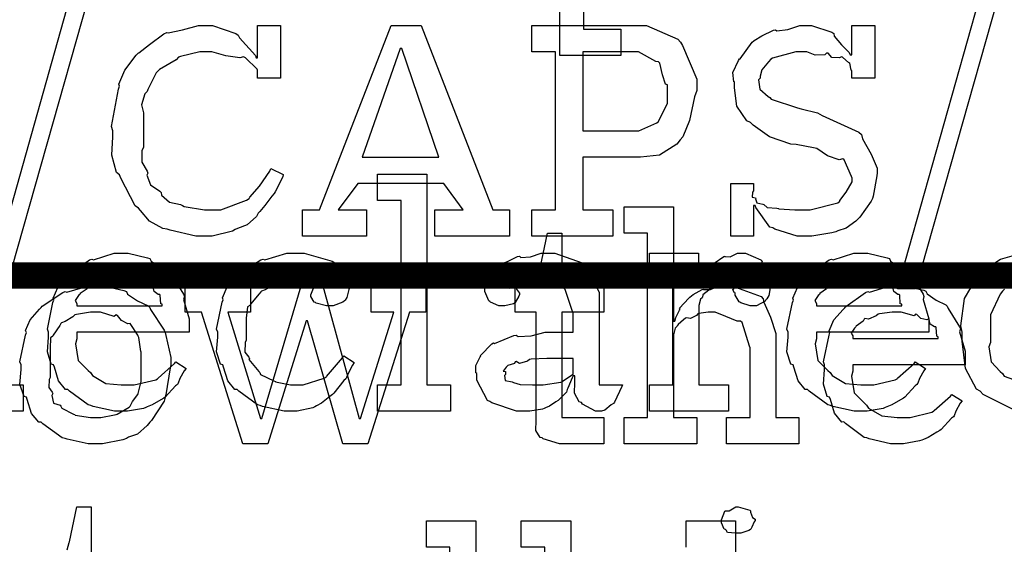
# Model space of a CAD drawing. Extents: x 0 to 8.5, y 0 to 11.
# Tile 123 of 256: x 2.774 to 3.293, y 5.087 to 5.364. Entities that reach past the tile are written whole.
import ezdxf

# ---------------------------------------------------------------- set-up
doc = ezdxf.new("R2010")
doc.units = 0
doc.layers.get('0').update_dxf_attribs({"linetype": 'CONTINUOUS'})

msp = doc.modelspace()

# ---------------------------------------------------------------- linework, layer by layer
at = {"color": 0}
for points in [[(3.05871, 5.49799), (3.09104, 5.49799), (3.09104, 5.4841), (3.07129, 5.4841), (3.07129, 5.3591), (3.09104, 5.3591), (3.09104, 5.34521), (3.05871, 5.34521), (3.05871, 5.49799)], [(2.96268, 5.17144), (2.97504, 5.17144), (2.97504, 5.26867), (2.96268, 5.26867), (2.96268, 5.28256), (2.98872, 5.28256), (2.98872, 5.17144), (3.00108, 5.17144), (3.00108, 5.15756), (2.96268, 5.15756), (2.96268, 5.17144)], [(3.09272, 5.15429), (3.10508, 5.15429), (3.10508, 5.25151), (3.09272, 5.25151), (3.09272, 5.2654), (3.11876, 5.2654), (3.11876, 5.20508), (3.11942, 5.20508), (3.11942, 5.20508), (3.1199, 5.20703), (3.1219, 5.21083), (3.12224, 5.21137), (3.12196, 5.21186), (3.1269, 5.21724), (3.12744, 5.21767), (3.12744, 5.21767), (3.12912, 5.21918), (3.1339, 5.22179), (3.1346, 5.222), (3.13465, 5.22179), (3.13818, 5.22179), (3.14247, 5.22374), (3.14393, 5.22374), (3.14947, 5.22374), (3.16493, 5.21799), (3.16607, 5.21679), (3.16635, 5.21506), (3.16986, 5.20719), (3.17279, 5.19862), (3.17279, 5.19575), (3.17279, 5.15429), (3.18494, 5.15429), (3.18494, 5.1404), (3.14675, 5.1404), (3.14675, 5.15429), (3.15913, 5.15429), (3.15913, 5.19097), (3.15886, 5.19185), (3.15494, 5.20432), (3.15414, 5.20508), (3.15235, 5.20514), (3.14643, 5.20751), (3.14079, 5.20985), (3.13894, 5.20985), (3.1371, 5.20985), (3.13217, 5.20915), (3.13157, 5.20899), (3.13092, 5.20811), (3.12776, 5.20643), (3.12554, 5.20687), (3.12506, 5.2066), (3.12408, 5.20578), (3.12115, 5.20335), (3.12067, 5.20253), (3.1205, 5.20226), (3.11968, 5.20133), (3.11876, 5.19781), (3.11876, 5.19661), (3.11876, 5.15429), (3.13112, 5.15429), (3.13112, 5.1404), (3.09272, 5.1404), (3.09272, 5.15429)], [(3.06164, 5.1404), (3.0586, 5.1404), (3.05003, 5.14296), (3.04949, 5.14344), (3.04844, 5.14372), (3.04606, 5.1474), (3.04622, 5.15261), (3.04622, 5.15429), (3.04622, 5.20985), (3.03515, 5.20985), (3.03515, 5.22374), (3.03668, 5.22374), (3.03668, 5.22374), (3.04178, 5.22428), (3.0421, 5.22439), (3.04243, 5.22444), (3.04536, 5.22597), (3.04557, 5.22613), (3.04557, 5.22613), (3.04719, 5.22868), (3.04731, 5.22894), (3.04731, 5.22894), (3.04829, 5.23269), (3.04839, 5.23307), (3.05231, 5.25151), (3.0599, 5.25151), (3.0599, 5.22374), (3.08203, 5.22374), (3.08203, 5.20985), (3.0599, 5.20985), (3.0599, 5.15429), (3.08203, 5.15429), (3.08203, 5.1404), (3.08106, 5.1404), (3.07883, 5.1404), (3.07813, 5.1404), (3.07688, 5.1404), (3.07406, 5.1404), (3.07314, 5.1404), (3.07172, 5.1404), (3.06853, 5.1404), (3.06749, 5.1404), (3.06603, 5.1404), (3.06272, 5.1404), (3.06164, 5.1404)], [(2.82796, 5.15756), (2.82383, 5.15756), (2.81267, 5.1601), (2.81147, 5.1606), (2.81006, 5.16086), (2.80012, 5.16818), (2.79932, 5.16906), (2.79812, 5.169), (2.79438, 5.17361), (2.79215, 5.18083), (2.79172, 5.18207), (2.79047, 5.18246), (2.78847, 5.18896), (2.78911, 5.19667), (2.78911, 5.19922), (2.78847, 5.20079), (2.79144, 5.2149), (2.79194, 5.21615), (2.7915, 5.21718), (2.79394, 5.22282), (2.79889, 5.22831), (2.79975, 5.22917), (2.80024, 5.22993), (2.81071, 5.23736), (2.8119, 5.23785), (2.81287, 5.23747), (2.82368, 5.24089), (2.82731, 5.24089), (2.83111, 5.24089), (2.84136, 5.23856), (2.8425, 5.23807), (2.84315, 5.23671), (2.84799, 5.23329), (2.85303, 5.2309), (2.85379, 5.23004), (2.85428, 5.22894), (2.86029, 5.21929), (2.86074, 5.2181), (2.86035, 5.21653), (2.86333, 5.20632), (2.86333, 5.2029), (2.86333, 5.19922), (2.8041, 5.19922), (2.8041, 5.19575), (2.80339, 5.19314), (2.80474, 5.18435), (2.81006, 5.17904), (2.81125, 5.17796), (2.81228, 5.17632), (2.81928, 5.17225), (2.82742, 5.17144), (2.83014, 5.17144), (2.83425, 5.17144), (2.8456, 5.17415), (2.84663, 5.17469), (2.84685, 5.17503), (2.85558, 5.18272), (2.85618, 5.1836), (2.8616, 5.18012), (2.86062, 5.17893), (2.85835, 5.17475), (2.85747, 5.17231), (2.85704, 5.17165), (2.85607, 5.17096), (2.85058, 5.16504), (2.84987, 5.1645), (2.84836, 5.16357), (2.84381, 5.16086), (2.84119, 5.15983), (2.84033, 5.1595), (2.83914, 5.15901), (2.83074, 5.15756), (2.82796, 5.15756)], [(2.91749, 5.15756), (2.91331, 5.15756), (2.90196, 5.1601), (2.90076, 5.1606), (2.89936, 5.16086), (2.88943, 5.16818), (2.88861, 5.16906), (2.88743, 5.169), (2.88368, 5.17361), (2.88146, 5.18083), (2.88103, 5.18207), (2.87978, 5.18246), (2.87776, 5.18896), (2.87842, 5.19667), (2.87842, 5.19922), (2.87776, 5.20085), (2.88075, 5.21511), (2.88124, 5.21636), (2.88081, 5.21739), (2.88336, 5.22319), (2.88857, 5.22874), (2.88949, 5.2296), (2.88997, 5.23031), (2.90104, 5.23742), (2.90229, 5.23785), (2.90321, 5.23747), (2.91471, 5.24089), (2.91857, 5.24089), (2.92393, 5.24089), (2.93875, 5.23676), (2.94006, 5.23589), (2.94021, 5.23432), (2.94433, 5.22911), (2.94808, 5.22461), (2.94808, 5.2231), (2.94754, 5.22179), (2.94635, 5.21761), (2.94564, 5.2161), (2.94526, 5.21571), (2.94433, 5.21506), (2.93929, 5.21311), (2.93767, 5.21311), (2.93571, 5.21311), (2.93028, 5.21457), (2.92985, 5.21485), (2.92914, 5.215), (2.92746, 5.21799), (2.92746, 5.21897), (2.92746, 5.21897), (2.92887, 5.22244), (2.92919, 5.22265), (2.92919, 5.22265), (2.93386, 5.22493), (2.9344, 5.22504), (2.9344, 5.22547), (2.93381, 5.22499), (2.93087, 5.22456), (2.92931, 5.22651), (2.92876, 5.22657), (2.92822, 5.22586), (2.92464, 5.22521), (2.92122, 5.227), (2.92008, 5.227), (2.91737, 5.227), (2.91004, 5.22558), (2.90924, 5.22526), (2.90788, 5.22424), (2.90343, 5.22168), (2.90147, 5.22092), (2.90099, 5.22049), (2.90018, 5.2194), (2.89567, 5.21403), (2.89535, 5.21332), (2.8941, 5.21268), (2.89339, 5.20665), (2.89339, 5.20464), (2.89339, 5.1951), (2.89279, 5.19374), (2.89268, 5.18875), (2.89481, 5.18608), (2.89513, 5.18533), (2.89469, 5.18485), (2.89996, 5.1785), (2.90056, 5.17796), (2.90093, 5.17692), (2.90799, 5.1735), (2.90881, 5.17318), (2.90881, 5.17312), (2.91678, 5.17144), (2.91943, 5.17144), (2.92344, 5.17144), (2.93451, 5.17492), (2.93549, 5.17557), (2.93571, 5.17594), (2.94422, 5.18571), (2.94482, 5.18685), (2.95025, 5.18317), (2.94937, 5.18181), (2.9471, 5.1774), (2.94629, 5.17529), (2.9459, 5.17469), (2.94493, 5.17378), (2.93961, 5.16715), (2.93896, 5.16644), (2.9375, 5.16531), (2.93306, 5.16178), (2.9305, 5.16037), (2.92964, 5.15994), (2.92844, 5.15935), (2.92019, 5.15756), (2.91749, 5.15756)], [(3.04069, 5.15756), (3.03597, 5.15756), (3.02294, 5.16189), (3.02181, 5.16276), (3.02056, 5.16325), (3.01508, 5.17399), (3.01508, 5.17751), (3.01454, 5.17779), (3.01449, 5.18169), (3.01671, 5.18619), (3.01704, 5.18685), (3.01693, 5.18696), (3.023, 5.19314), (3.02376, 5.19358), (3.02425, 5.19336), (3.03444, 5.19749), (3.03569, 5.19769), (3.03683, 5.19694), (3.04368, 5.19732), (3.051, 5.19922), (3.0535, 5.19922), (3.06586, 5.19922), (3.06586, 5.20964), (3.06554, 5.21018), (3.06168, 5.22174), (3.06087, 5.22244), (3.05903, 5.22244), (3.05322, 5.22472), (3.04785, 5.227), (3.04611, 5.227), (3.04411, 5.227), (3.03868, 5.22646), (3.03808, 5.22635), (3.03743, 5.22558), (3.03429, 5.22418), (3.03256, 5.22521), (3.03222, 5.22504), (3.03222, 5.22483), (3.03196, 5.2245), (3.0325, 5.22254), (3.03537, 5.2231), (3.03569, 5.22287), (3.03586, 5.22194), (3.03743, 5.21989), (3.03743, 5.21918), (3.03717, 5.21821), (3.03526, 5.21496), (3.03483, 5.21463), (3.0344, 5.21425), (3.02983, 5.21311), (3.02832, 5.21311), (3.02669, 5.21311), (3.02225, 5.21511), (3.02181, 5.2155), (3.02126, 5.21571), (3.01921, 5.22076), (3.01921, 5.22244), (3.01904, 5.22244), (3.01818, 5.22488), (3.021, 5.22885), (3.02138, 5.22939), (3.02165, 5.22976), (3.02681, 5.23481), (3.02746, 5.23525), (3.02746, 5.23519), (3.03114, 5.23654), (3.03646, 5.23915), (3.03743, 5.23936), (3.03814, 5.23861), (3.04335, 5.23899), (3.04899, 5.24089), (3.05089, 5.24089), (3.05615, 5.24089), (3.07064, 5.23583), (3.07194, 5.23481), (3.07238, 5.23318), (3.07639, 5.22667), (3.07954, 5.22011), (3.07954, 5.21789), (3.07954, 5.17144), (3.0919, 5.17144), (3.09147, 5.17051), (3.08763, 5.16238), (3.08712, 5.16168), (3.08594, 5.16086), (3.08251, 5.1581), (3.08074, 5.15756), (3.08018, 5.15756), (3.07769, 5.15756), (3.07075, 5.16135), (3.07021, 5.16211), (3.06901, 5.16249), (3.06657, 5.1671), (3.06674, 5.17279), (3.06674, 5.17469), (3.06674, 5.17622), (3.06586, 5.17622), (3.06532, 5.17524), (3.06293, 5.16965), (3.06261, 5.16906), (3.06228, 5.16758), (3.05832, 5.16363), (3.05783, 5.16319), (3.05669, 5.16249), (3.05328, 5.16026), (3.05117, 5.15935), (3.05046, 5.15907), (3.04958, 5.15869), (3.04292, 5.15756), (3.04069, 5.15756)], [(3.10607, 5.17144), (3.11843, 5.17144), (3.11843, 5.227), (3.10607, 5.227), (3.10607, 5.24089), (3.13189, 5.24089), (3.13189, 5.22569), (3.13276, 5.22569), (3.13276, 5.22569), (3.13308, 5.22689), (3.13525, 5.23068), (3.13558, 5.23112), (3.13558, 5.23112), (3.13629, 5.23313), (3.13949, 5.23557), (3.13992, 5.23589), (3.14019, 5.23562), (3.14524, 5.23915), (3.14578, 5.23936), (3.14578, 5.23926), (3.14871, 5.23899), (3.1525, 5.24089), (3.15381, 5.24089), (3.15674, 5.24089), (3.16476, 5.23747), (3.16553, 5.23676), (3.16525, 5.2354), (3.16737, 5.23074), (3.17008, 5.22667), (3.17008, 5.22526), (3.16986, 5.22364), (3.16906, 5.21869), (3.16792, 5.2169), (3.16749, 5.21636), (3.16704, 5.21556), (3.16249, 5.21311), (3.16097, 5.21311), (3.15918, 5.21311), (3.15424, 5.21474), (3.15381, 5.21506), (3.15332, 5.21522), (3.15121, 5.21886), (3.15121, 5.22006), (3.15093, 5.22006), (3.15007, 5.22168), (3.15229, 5.22418), (3.1525, 5.22439), (3.15246, 5.22439), (3.1524, 5.22439), (3.15543, 5.22651), (3.15576, 5.22657), (3.15576, 5.22678), (3.15565, 5.2264), (3.15468, 5.22526), (3.15419, 5.227), (3.15403, 5.227), (3.15343, 5.227), (3.15207, 5.227), (3.15164, 5.227), (3.1499, 5.227), (3.14524, 5.22592), (3.14469, 5.22569), (3.14393, 5.22478), (3.14068, 5.2226), (3.13878, 5.22254), (3.1384, 5.22222), (3.13732, 5.22146), (3.13422, 5.21892), (3.134, 5.21778), (3.13385, 5.21744), (3.13292, 5.21674), (3.13211, 5.21338), (3.13211, 5.21224), (3.13211, 5.17144), (3.14774, 5.17144), (3.14774, 5.15756), (3.10607, 5.15756), (3.10607, 5.17144)], [(3.2181, 5.15756), (3.21397, 5.15756), (3.20281, 5.1601), (3.20161, 5.1606), (3.20019, 5.16086), (3.19026, 5.16818), (3.18946, 5.16906), (3.18826, 5.169), (3.18451, 5.17361), (3.18229, 5.18083), (3.18186, 5.18207), (3.18061, 5.18246), (3.1786, 5.18896), (3.17925, 5.19667), (3.17925, 5.19922), (3.1786, 5.20079), (3.18158, 5.2149), (3.18207, 5.21615), (3.18164, 5.21718), (3.18408, 5.22282), (3.18901, 5.22831), (3.18989, 5.22917), (3.19038, 5.22993), (3.20085, 5.23736), (3.20204, 5.23785), (3.20301, 5.23747), (3.21382, 5.24089), (3.21744, 5.24089), (3.22125, 5.24089), (3.2315, 5.23856), (3.23264, 5.23807), (3.23329, 5.23671), (3.23813, 5.23329), (3.24317, 5.2309), (3.24393, 5.23004), (3.24442, 5.22894), (3.25043, 5.21929), (3.25088, 5.2181), (3.25049, 5.21653), (3.25347, 5.20632), (3.25347, 5.2029), (3.25347, 5.19922), (3.19422, 5.19922), (3.19422, 5.19575), (3.19353, 5.19314), (3.19488, 5.18435), (3.20019, 5.17904), (3.20139, 5.17796), (3.20242, 5.17632), (3.20942, 5.17225), (3.21756, 5.17144), (3.22026, 5.17144), (3.22439, 5.17144), (3.23574, 5.17415), (3.23676, 5.17469), (3.23699, 5.17503), (3.24571, 5.18272), (3.24631, 5.1836), (3.25174, 5.18012), (3.25076, 5.17893), (3.24849, 5.17475), (3.24761, 5.17231), (3.24718, 5.17165), (3.24621, 5.17096), (3.24072, 5.16504), (3.24001, 5.1645), (3.2385, 5.16357), (3.23394, 5.16086), (3.23133, 5.15983), (3.23047, 5.1595), (3.22928, 5.15901), (3.22086, 5.15756), (3.2181, 5.15756)], [(2.8041, 5.21311), (2.84901, 5.21311), (2.84901, 5.21397), (2.84825, 5.21425), (2.84793, 5.21881), (2.84771, 5.21918), (2.847, 5.21913), (2.84483, 5.22065), (2.84424, 5.22304), (2.84381, 5.22331), (2.8431, 5.22293), (2.83996, 5.22358), (2.83772, 5.22581), (2.83708, 5.22592), (2.83637, 5.22504), (2.82954, 5.227), (2.82731, 5.227), (2.82482, 5.227), (2.81803, 5.22613), (2.81733, 5.22592), (2.81625, 5.22504), (2.81228, 5.22325), (2.81039, 5.22358), (2.80994, 5.22331), (2.8094, 5.22217), (2.80583, 5.21962), (2.80561, 5.21918), (2.80485, 5.21858), (2.80317, 5.21593), (2.8041, 5.21446), (2.8041, 5.21397), (2.8041, 5.21311)], [(3.19422, 5.21311), (3.23915, 5.21311), (3.23915, 5.21397), (3.23839, 5.21425), (3.23807, 5.21881), (3.23785, 5.21918), (3.23714, 5.21913), (3.23497, 5.22065), (3.23438, 5.22304), (3.23394, 5.22331), (3.23324, 5.22293), (3.23008, 5.22358), (3.22786, 5.22581), (3.22721, 5.22592), (3.22651, 5.22504), (3.21967, 5.227), (3.21744, 5.227), (3.21496, 5.227), (3.20817, 5.22613), (3.20747, 5.22592), (3.20637, 5.22504), (3.20242, 5.22325), (3.20053, 5.22358), (3.20008, 5.22331), (3.19954, 5.22217), (3.19596, 5.21962), (3.19575, 5.21918), (3.19499, 5.21858), (3.19331, 5.21593), (3.19422, 5.21446), (3.19422, 5.21397), (3.19422, 5.21311)], [(2.81407, 5.1404), (2.81, 5.1404), (2.79899, 5.14279), (2.79779, 5.14324), (2.79628, 5.1435), (2.78608, 5.15082), (2.78521, 5.15169), (2.7839, 5.15169), (2.78017, 5.15642), (2.77783, 5.16368), (2.7774, 5.16493), (2.77615, 5.16531), (2.77393, 5.17171), (2.77458, 5.17953), (2.77458, 5.18207), (2.77393, 5.18365), (2.77692, 5.19775), (2.7774, 5.199), (2.77696, 5.20008), (2.7794, 5.20583), (2.78435, 5.21137), (2.78521, 5.21224), (2.78569, 5.213), (2.79656, 5.22026), (2.79779, 5.22071), (2.79878, 5.22032), (2.81022, 5.22374), (2.81407, 5.22374), (2.81808, 5.22374), (2.82889, 5.22125), (2.83014, 5.22071), (2.83074, 5.21935), (2.83594, 5.21582), (2.84164, 5.21322), (2.8425, 5.21224), (2.84283, 5.21115), (2.85004, 5.20031), (2.85053, 5.199), (2.85101, 5.19749), (2.85357, 5.18593), (2.85357, 5.18207), (2.85331, 5.1805), (2.85101, 5.16624), (2.85053, 5.16493), (2.85004, 5.16282), (2.84338, 5.15267), (2.8425, 5.15169), (2.84119, 5.14996), (2.8361, 5.14546), (2.83132, 5.14378), (2.83014, 5.14324), (2.82824, 5.14253), (2.8176, 5.1404), (2.81407, 5.1404)], [(2.86985, 5.20985), (2.86117, 5.20985), (2.86117, 5.22374), (2.89567, 5.22374), (2.89567, 5.20985), (2.88374, 5.20985), (2.90088, 5.15365), (2.90153, 5.15365), (2.92236, 5.22374), (2.93386, 5.22374), (2.95296, 5.15365), (2.95361, 5.15365), (2.97119, 5.20985), (2.95925, 5.20985), (2.95925, 5.22374), (2.98813, 5.22374), (2.98813, 5.20985), (2.97944, 5.20985), (2.95751, 5.1404), (2.94428, 5.1404), (2.92563, 5.20529), (2.92497, 5.20529), (2.90479, 5.1404), (2.89154, 5.1404), (2.86985, 5.20985)], [(3.23731, 5.1404), (3.23318, 5.1404), (3.222, 5.14296), (3.22081, 5.14344), (3.2194, 5.14372), (3.20947, 5.15104), (3.20865, 5.15192), (3.20747, 5.15186), (3.20372, 5.15647), (3.2015, 5.16368), (3.20107, 5.16493), (3.19982, 5.16531), (3.19781, 5.17182), (3.19846, 5.17953), (3.19846, 5.18207), (3.19781, 5.18365), (3.20079, 5.19775), (3.20128, 5.199), (3.20085, 5.20003), (3.20329, 5.20568), (3.20822, 5.21115), (3.2091, 5.21203), (3.20958, 5.21278), (3.22006, 5.22021), (3.22125, 5.22071), (3.22222, 5.22032), (3.23301, 5.22374), (3.23665, 5.22374), (3.24046, 5.22374), (3.25071, 5.2214), (3.25185, 5.22092), (3.2525, 5.21957), (3.25732, 5.21615), (3.26238, 5.21376), (3.26313, 5.21289), (3.26361, 5.21181), (3.26964, 5.20215), (3.27007, 5.20096), (3.26969, 5.19938), (3.27268, 5.18918), (3.27268, 5.18576), (3.27268, 5.18207), (3.21343, 5.18207), (3.21343, 5.1786), (3.21272, 5.176), (3.21408, 5.16721), (3.2194, 5.16189), (3.2206, 5.16081), (3.22163, 5.15918), (3.22863, 5.15511), (3.23676, 5.15429), (3.23947, 5.15429), (3.2436, 5.15429), (3.25493, 5.15701), (3.25597, 5.15756), (3.25618, 5.15788), (3.26492, 5.16558), (3.26551, 5.16644), (3.27094, 5.16297), (3.26997, 5.16178), (3.26768, 5.15761), (3.26682, 5.15517), (3.26639, 5.15451), (3.2654, 5.15381), (3.25993, 5.14789), (3.25922, 5.14735), (3.25771, 5.14643), (3.25315, 5.14372), (3.25054, 5.14268), (3.24968, 5.14236), (3.24849, 5.14187), (3.24007, 5.1404), (3.23731, 5.1404)], [(2.81407, 5.15429), (2.81674, 5.15429), (2.82394, 5.1556), (2.82471, 5.15582), (2.82525, 5.15597), (2.8316, 5.15972), (2.83208, 5.16015), (2.83208, 5.16015), (2.83344, 5.16265), (2.83621, 5.16629), (2.83643, 5.16689), (2.83643, 5.16689), (2.83794, 5.17324), (2.83794, 5.17535), (2.83794, 5.18881), (2.83778, 5.18901), (2.83664, 5.19646), (2.83643, 5.19706), (2.83621, 5.19764), (2.83257, 5.20335), (2.83208, 5.20378), (2.831, 5.20367), (2.82758, 5.20546), (2.82547, 5.20811), (2.82471, 5.20833), (2.82374, 5.20757), (2.81646, 5.20985), (2.81407, 5.20985), (2.81131, 5.20985), (2.80376, 5.20861), (2.803, 5.20833), (2.80186, 5.20736), (2.7979, 5.20492), (2.79601, 5.20421), (2.79563, 5.20378), (2.79508, 5.20269), (2.7915, 5.19769), (2.79129, 5.19706), (2.79021, 5.19635), (2.78999, 5.19069), (2.78999, 5.18881), (2.78999, 5.17535), (2.78939, 5.17426), (2.78917, 5.17008), (2.79107, 5.16754), (2.79129, 5.16689), (2.79085, 5.16585), (2.79178, 5.16178), (2.79514, 5.16069), (2.79563, 5.16015), (2.79606, 5.15924), (2.80225, 5.15608), (2.803, 5.15582), (2.80306, 5.15543), (2.81131, 5.15429), (2.81407, 5.15429)], [(3.21343, 5.19596), (3.25836, 5.19596), (3.25836, 5.19683), (3.2576, 5.1971), (3.25726, 5.20167), (3.25706, 5.20204), (3.25635, 5.20199), (3.25418, 5.2035), (3.25358, 5.20589), (3.25315, 5.20617), (3.25244, 5.20578), (3.24929, 5.20643), (3.24707, 5.20865), (3.24642, 5.20876), (3.24571, 5.2079), (3.23888, 5.20985), (3.23665, 5.20985), (3.23415, 5.20985), (3.22738, 5.20899), (3.22667, 5.20876), (3.22558, 5.2079), (3.22163, 5.20611), (3.21972, 5.20643), (3.21929, 5.20617), (3.21875, 5.20503), (3.21517, 5.20247), (3.21496, 5.20204), (3.21419, 5.20144), (3.21251, 5.19879), (3.21343, 5.19732), (3.21343, 5.19683), (3.21343, 5.19596)], [(3.04656, 5.17144), (3.04997, 5.17144), (3.05925, 5.1729), (3.06022, 5.17318), (3.06017, 5.17333), (3.06586, 5.17714), (3.06586, 5.17839), (3.06586, 5.18533), (3.05501, 5.18533), (3.05197, 5.18533), (3.04368, 5.185), (3.04286, 5.1849), (3.04178, 5.18403), (3.03749, 5.18267), (3.03569, 5.18375), (3.03526, 5.1836), (3.03489, 5.18278), (3.03136, 5.18164), (3.03114, 5.18143), (3.03054, 5.18083), (3.02897, 5.17876), (3.03006, 5.1785), (3.03006, 5.17839), (3.03006, 5.17686), (3.02968, 5.17643), (3.02994, 5.17383), (3.03364, 5.17301), (3.0344, 5.17275), (3.0344, 5.17275), (3.03788, 5.1716), (3.04438, 5.17144), (3.04656, 5.17144)], [(3.15289, 5.09315), (3.15147, 5.09315), (3.14729, 5.09364), (3.14649, 5.09483), (3.14615, 5.09511), (3.1454, 5.09526), (3.14399, 5.09874), (3.14399, 5.09988), (3.14399, 5.10032), (3.14399, 5.10032), (3.14578, 5.10476), (3.14615, 5.10508), (3.14615, 5.10508), (3.14811, 5.10508), (3.15169, 5.10704), (3.15289, 5.10704), (3.15289, 5.10704), (3.15901, 5.10542), (3.1594, 5.10508), (3.15929, 5.10422), (3.16037, 5.1014), (3.16178, 5.10058), (3.16178, 5.10032), (3.16178, 5.09988), (3.16124, 5.09912), (3.16004, 5.09646), (3.15961, 5.09532), (3.1594, 5.09511), (3.15847, 5.09462), (3.15424, 5.09315), (3.15289, 5.09315)], [(2.98844, 4.98856), (3.00082, 4.98856), (3.00082, 5.08578), (2.98844, 5.08578), (2.98844, 5.09967), (3.01449, 5.09967), (3.01449, 4.98856), (3.02686, 4.98856), (3.02686, 4.97467), (2.98844, 4.97467), (2.98844, 4.98856)], [(3.03847, 4.98856), (3.05083, 4.98856), (3.05083, 5.08578), (3.03847, 5.08578), (3.03847, 5.09967), (3.06451, 5.09967), (3.06451, 4.98856), (3.07688, 4.98856), (3.07688, 4.97467), (3.03847, 4.97467), (3.03847, 4.98856)]]:
    msp.add_lwpolyline(points, close=True, dxfattribs=at)
at = {"color": 152}
for points in [[(2.80018, 5.37489), (2.80974, 5.37489), (2.76654, 5.22211), (2.757, 5.22211), (2.80018, 5.37489)], [(3.28006, 5.37489), (3.28961, 5.37489), (3.24642, 5.22211), (3.23687, 5.22211), (3.28006, 5.37489)], [(2.8719, 5.24989), (2.86686, 5.24989), (2.85325, 5.25299), (2.85172, 5.25358), (2.84944, 5.25396), (2.84229, 5.25786), (2.83757, 5.26346), (2.83653, 5.26465), (2.83479, 5.26585), (2.82715, 5.28054), (2.82656, 5.28222), (2.82497, 5.28358), (2.82243, 5.29269), (2.82308, 5.30231), (2.82308, 5.30544), (2.82238, 5.30772), (2.82596, 5.32742), (2.82656, 5.3291), (2.82617, 5.33003), (2.82932, 5.33746), (2.83529, 5.34532), (2.83632, 5.34646), (2.83669, 5.34657), (2.84229, 5.35107), (2.84999, 5.35672), (2.85151, 5.35732), (2.85221, 5.3571), (2.85969, 5.35883), (2.86817, 5.361), (2.87104, 5.361), (2.87554, 5.361), (2.88786, 5.35688), (2.88906, 5.35601), (2.88986, 5.35449), (2.89822, 5.34526), (2.8986, 5.34407), (2.89925, 5.34407), (2.89925, 5.361), (2.9114, 5.361), (2.9114, 5.33322), (2.89925, 5.33322), (2.89925, 5.33757), (2.89914, 5.33794), (2.89307, 5.34407), (2.89187, 5.34451), (2.89003, 5.34403), (2.88254, 5.34506), (2.87522, 5.34711), (2.87278, 5.34711), (2.86897, 5.34711), (2.85867, 5.34478), (2.85758, 5.34429), (2.85639, 5.34293), (2.8476, 5.33789), (2.84694, 5.33713), (2.84592, 5.33604), (2.84142, 5.32736), (2.8411, 5.32628), (2.8399, 5.32493), (2.83806, 5.31917), (2.83914, 5.31494), (2.83914, 5.31347), (2.83914, 5.29676), (2.83826, 5.29514), (2.83838, 5.2889), (2.8411, 5.28413), (2.84153, 5.2831), (2.84099, 5.28201), (2.84283, 5.27696), (2.84771, 5.27365), (2.84847, 5.27289), (2.84874, 5.27149), (2.85292, 5.2679), (2.85867, 5.2666), (2.85975, 5.26617), (2.86057, 5.26557), (2.87131, 5.26378), (2.87494, 5.26378), (2.87993, 5.26378), (2.89356, 5.26888), (2.89492, 5.26986), (2.89535, 5.2704), (2.90044, 5.27621), (2.90582, 5.28413), (2.90642, 5.28569), (2.91292, 5.28244), (2.9126, 5.28125), (2.90869, 5.27333), (2.90815, 5.27246), (2.90679, 5.27094), (2.9031, 5.26617), (2.90056, 5.26292), (2.89968, 5.26204), (2.89871, 5.26025), (2.89393, 5.25586), (2.88872, 5.25401), (2.88753, 5.25336), (2.88607, 5.2525), (2.87543, 5.24989), (2.8719, 5.24989)], [(2.92312, 5.26378), (2.93201, 5.26378), (2.96978, 5.361), (2.98562, 5.361), (3.02339, 5.26378), (3.03228, 5.26378), (3.03228, 5.24989), (2.99278, 5.24989), (2.99278, 5.26378), (3.00776, 5.26378), (2.99756, 5.27767), (2.95221, 5.27767), (2.94179, 5.26378), (2.95676, 5.26378), (2.95676, 5.24989), (2.92312, 5.24989), (2.92312, 5.26378)], [(3.04394, 5.26378), (3.05653, 5.26378), (3.05653, 5.34711), (3.04394, 5.34711), (3.04394, 5.361), (3.09842, 5.361), (3.10444, 5.361), (3.1211, 5.35379), (3.1225, 5.35232), (3.12354, 5.35047), (3.13097, 5.33268), (3.13097, 5.32671), (3.12989, 5.32335), (3.12717, 5.31093), (3.12369, 5.30225), (3.12229, 5.30067), (3.1205, 5.29839), (3.11133, 5.29269), (3.10129, 5.29156), (3.09799, 5.29156), (3.07086, 5.29156), (3.07086, 5.26378), (3.08669, 5.26378), (3.08669, 5.24989), (3.04394, 5.24989), (3.04394, 5.26378)], [(3.18826, 5.24989), (3.18397, 5.24989), (3.17219, 5.25353), (3.17111, 5.25424), (3.16965, 5.25467), (3.16222, 5.26497), (3.16178, 5.26617), (3.16092, 5.26617), (3.16092, 5.24989), (3.14899, 5.24989), (3.14899, 5.27767), (3.16092, 5.27767), (3.16092, 5.27376), (3.16049, 5.27311), (3.16021, 5.27046), (3.162, 5.27018), (3.16222, 5.26986), (3.16194, 5.26953), (3.16271, 5.26742), (3.16585, 5.26687), (3.16635, 5.2666), (3.16635, 5.2666), (3.16808, 5.26503), (3.17333, 5.2646), (3.17415, 5.26443), (3.17432, 5.26426), (3.18278, 5.26378), (3.18565, 5.26378), (3.19086, 5.26378), (3.2054, 5.26758), (3.20649, 5.26833), (3.20654, 5.26872), (3.20985, 5.27311), (3.213, 5.27865), (3.213, 5.28049), (3.21263, 5.28136), (3.20882, 5.2901), (3.20801, 5.29069), (3.20622, 5.29025), (3.20003, 5.29237), (3.19433, 5.29622), (3.1926, 5.29656), (3.18349, 5.29829), (3.18067, 5.29839), (3.16938, 5.30225), (3.16081, 5.30854), (3.1594, 5.30979), (3.15744, 5.31076), (3.15224, 5.31853), (3.15093, 5.32813), (3.15093, 5.33128), (3.15056, 5.33132), (3.15007, 5.33621), (3.1531, 5.34256), (3.15354, 5.34343), (3.15392, 5.34353), (3.16032, 5.35232), (3.16114, 5.35297), (3.16124, 5.35314), (3.16531, 5.35568), (3.1715, 5.35851), (3.17264, 5.35883), (3.17329, 5.35824), (3.1791, 5.359), (3.18544, 5.361), (3.18761, 5.361), (3.19151, 5.361), (3.20221, 5.35758), (3.20324, 5.35688), (3.2035, 5.35542), (3.20731, 5.35081), (3.21149, 5.34679), (3.21192, 5.3456), (3.21278, 5.3456), (3.21278, 5.361), (3.22493, 5.361), (3.22493, 5.33322), (3.21278, 5.33322), (3.21278, 5.33735), (3.2124, 5.3374), (3.21169, 5.34119), (3.21149, 5.34147), (3.21132, 5.34136), (3.20785, 5.34429), (3.20736, 5.34451), (3.20628, 5.34403), (3.20226, 5.34424), (3.20025, 5.3464), (3.19954, 5.34646), (3.19851, 5.34565), (3.19353, 5.34532), (3.18907, 5.34711), (3.18761, 5.34711), (3.18321, 5.34711), (3.17101, 5.34386), (3.17003, 5.34321), (3.16883, 5.34185), (3.16536, 5.33762), (3.16439, 5.33436), (3.16439, 5.33322), (3.16363, 5.33242), (3.16422, 5.32742), (3.16872, 5.32368), (3.1696, 5.32303), (3.17019, 5.3221), (3.18419, 5.31754), (3.18608, 5.31717), (3.19476, 5.315), (3.19721, 5.31358), (3.21658, 5.30479), (3.21799, 5.3035), (3.21853, 5.30126), (3.22293, 5.29318), (3.22624, 5.28581), (3.22624, 5.28331), (3.22592, 5.28168), (3.22407, 5.27094), (3.22364, 5.26986), (3.2231, 5.26833), (3.21707, 5.25999), (3.21625, 5.25922), (3.21485, 5.25782), (3.20985, 5.25418), (3.20551, 5.25271), (3.20432, 5.25228), (3.20231, 5.25168), (3.19174, 5.24989), (3.18826, 5.24989)], [(2.95458, 5.29156), (2.99496, 5.29156), (2.97542, 5.34885), (2.97456, 5.34885), (2.95458, 5.29156)], [(3.07086, 5.30544), (3.09711, 5.30544), (3.10053, 5.30544), (3.11003, 5.30963), (3.11079, 5.31044), (3.111, 5.31093), (3.11556, 5.31988), (3.11556, 5.32281), (3.11556, 5.32975), (3.11458, 5.33008), (3.1129, 5.33507), (3.11154, 5.3411), (3.11079, 5.3419), (3.10949, 5.34207), (3.10021, 5.34711), (3.09711, 5.34711), (3.07086, 5.34711), (3.07086, 5.30544)]]:
    msp.add_lwpolyline(points, close=True, dxfattribs=at)
at = {"color": 0}
for points in [[(3.29969, 5.15756), (3.28213, 5.16644), (3.28049, 5.16818), (3.27854, 5.16911), (3.27279, 5.18007), (3.27094, 5.19444), (3.27094, 5.19922), (3.27024, 5.20258), (3.27225, 5.21701), (3.27886, 5.22831), (3.28049, 5.23004), (3.28179, 5.23161), (3.29124, 5.23779), (3.30236, 5.24089)], [(3.29329, 5.22194), (3.29221, 5.22092), (3.29101, 5.21929), (3.28592, 5.20833), (3.28592, 5.20464), (3.28592, 5.19379), (3.28515, 5.19151), (3.28629, 5.18354), (3.29113, 5.17854), (3.29221, 5.17751), (3.29312, 5.176), (3.30593, 5.17144)], [(2.76329, 5.17144), (2.77567, 5.17144), (2.77567, 5.15756), (2.74963, 5.15756)], [(2.79899, 5.08447), (2.79997, 5.08822), (2.80007, 5.0886), (2.80399, 5.10704), (2.81158, 5.10704), (2.81158, 5.07926)], [(3.12537, 5.08578), (3.12537, 5.09967), (3.15142, 5.09967), (3.15142, 5.03933)]]:
    msp.add_lwpolyline(points, dxfattribs=at)
at = {"color": 152, "const_width": 0.01389}
msp.add_lwpolyline([(1, 5.22917), (3.625, 5.22917)], dxfattribs=at)

doc.saveas('drawing.dxf')
